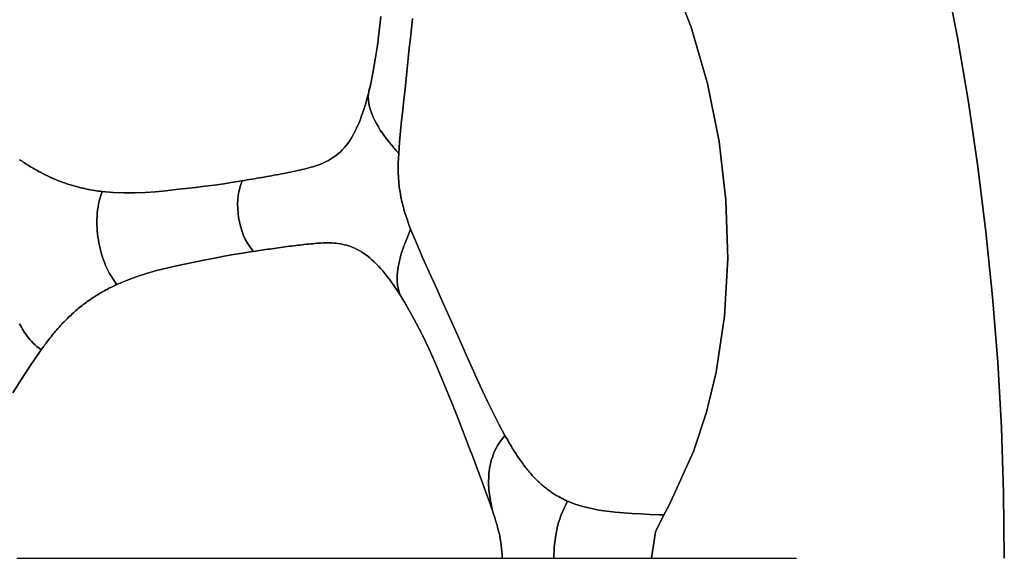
# Model space of a CAD drawing. Header units: centimetres. Extents: x -49.6 to 49.6, y -49.6 to 49.6.
# Tile 59 of 61: x 32.9 to 49.6, y 0 to 9.2. Entities that reach past the tile are written whole.
import ezdxf

# ---------------------------------------------------------------- set-up
doc = ezdxf.new("R2010")
doc.units = ezdxf.units.CM
doc.layers.get('0').update_dxf_attribs({"true_color": 0x5890e1})

msp = doc.modelspace()

# ---------------------------------------------------------------- linework, layer by layer
at = {"color": 16, "true_color": 0x870606}
for points in [[(46.05, 18.472, 0), (46.453, 17.434, 0), (46.832, 16.387, 0), (47.188, 15.332, 0), (47.52, 14.27, 0), (47.828, 13.2, 0), (48.113, 12.123, 0), (48.373, 11.041, 0), (48.608, 9.953, 0), (48.819, 8.859, 0), (49.006, 7.762, 0), (49.167, 6.66, 0), (49.305, 5.555, 0), (49.417, 4.448, 0), (49.504, 3.338, 0), (49.567, 2.226, 0), (49.604, 1.113, 0), (49.617, 0, 0)], [(39.554, 9.184, 0), (39.536, 9.015, 0), (39.519, 8.847, 0), (39.501, 8.677, 0), (39.484, 8.506, 0), (39.466, 8.334, 0), (39.447, 8.158, 0), (39.428, 7.982, 0), (39.409, 7.805, 0), (39.389, 7.627, 0), (39.37, 7.449, 0), (39.351, 7.267, 0), (39.333, 7.081, 0), (39.32, 6.888, 0), (39.316, 6.81, 0), (39.313, 6.729, 0), (39.312, 6.646, 0), (39.313, 6.562, 0), (39.317, 6.481, 0), (39.323, 6.399, 0), (39.331, 6.317, 0), (39.343, 6.233, 0), (39.358, 6.149, 0), (39.375, 6.068, 0), (39.395, 5.989, 0), (39.416, 5.911, 0), (39.441, 5.83, 0), (39.468, 5.752, 0), (39.495, 5.676, 0), (39.523, 5.602, 0), (39.627, 5.35, 0), (39.733, 5.109, 0), (39.84, 4.871, 0), (39.946, 4.637, 0), (40.049, 4.405, 0), (40.152, 4.175, 0), (40.253, 3.949, 0), (40.352, 3.724, 0), (40.45, 3.503, 0), (40.548, 3.284, 0), (40.645, 3.071, 0), (40.741, 2.862, 0), (40.837, 2.659, 0), (40.933, 2.462, 0), (41.029, 2.273, 0), (41.126, 2.092, 0), (41.142, 2.064, 0), (41.157, 2.036, 0), (41.173, 2.009, 0), (41.189, 1.982, 0), (41.204, 1.955, 0), (41.22, 1.928, 0), (41.236, 1.902, 0), (41.252, 1.876, 0), (41.267, 1.85, 0), (41.283, 1.825, 0), (41.299, 1.799, 0), (41.315, 1.775, 0), (41.331, 1.75, 0), (41.347, 1.726, 0), (41.363, 1.703, 0), (41.379, 1.68, 0), (41.395, 1.657, 0), (41.411, 1.634, 0), (41.428, 1.612, 0), (41.444, 1.59, 0), (41.46, 1.569, 0), (41.477, 1.548, 0), (41.493, 1.527, 0), (41.509, 1.507, 0), (41.526, 1.487, 0), (41.542, 1.467, 0), (41.559, 1.448, 0), (41.575, 1.429, 0), (41.592, 1.411, 0), (41.608, 1.393, 0), (41.625, 1.376, 0), (41.641, 1.358, 0), (41.658, 1.341, 0), (41.675, 1.325, 0), (41.692, 1.308, 0), (41.708, 1.293, 0), (41.725, 1.277, 0), (41.742, 1.262, 0), (41.759, 1.247, 0), (41.776, 1.233, 0), (41.793, 1.218, 0), (41.81, 1.204, 0), (41.827, 1.191, 0), (41.844, 1.177, 0), (41.861, 1.164, 0), (41.879, 1.152, 0), (41.896, 1.14, 0), (41.913, 1.128, 0), (41.93, 1.116, 0), (41.948, 1.104, 0), (41.965, 1.093, 0), (41.982, 1.082, 0), (42, 1.071, 0), (42.017, 1.061, 0), (42.035, 1.051, 0), (42.052, 1.041, 0), (42.07, 1.032, 0), (42.087, 1.022, 0), (42.105, 1.013, 0), (42.123, 1.004, 0), (42.14, 0.996, 0), (42.158, 0.987, 0), (42.176, 0.979, 0), (42.193, 0.971, 0), (42.322, 0.92, 0), (42.453, 0.879, 0), (42.722, 0.82, 0), (43, 0.785, 0), (43.288, 0.764, 0), (43.438, 0.756, 0), (43.588, 0.748, 0), (43.742, 0.742, 0), (43.821, 0.739, 0), (43.826, 0.738, 0), (43.913, 0.894, 0), (44.332, 1.816, 0), (44.552, 2.485, 0), (44.717, 3.169, 0), (44.86, 4.117, 0), (44.915, 5.097, 0), (44.884, 6.094, 0), (44.768, 7.092, 0), (44.57, 8.077, 0), (44.292, 9.035, 0), (43.936, 9.949, 0)], [(43.936, 9.949, 0), (44.292, 9.035, 0), (44.57, 8.077, 0), (44.768, 7.092, 0), (44.884, 6.094, 0), (44.915, 5.097, 0), (44.86, 4.117, 0), (44.717, 3.169, 0), (44.552, 2.485, 0), (44.332, 1.816, 0), (43.913, 0.894, 0), (43.826, 0.738, 0), (43.686, 0.449, 0), (43.617, 0, 0), (43.876, 0, 0), (44.215, 0, 0), (44.618, 0, 0), (45.072, 0, 0), (46.081, 0, 0)], [(49.617, 0, 0), (49.604, 1.113, 0), (49.567, 2.226, 0), (49.504, 3.338, 0), (49.417, 4.448, 0), (49.305, 5.555, 0), (49.167, 6.66, 0), (49.006, 7.762, 0), (48.819, 8.859, 0), (48.608, 9.953, 0)], [(32.875, 6.782, 0), (32.896, 6.768, 0), (32.917, 6.754, 0), (32.938, 6.74, 0), (32.958, 6.727, 0), (32.979, 6.713, 0), (33, 6.7, 0), (33.021, 6.687, 0), (33.042, 6.674, 0), (33.063, 6.661, 0), (33.083, 6.649, 0), (33.104, 6.637, 0), (33.125, 6.625, 0), (33.145, 6.613, 0), (33.166, 6.601, 0), (33.187, 6.59, 0), (33.207, 6.578, 0), (33.228, 6.567, 0), (33.249, 6.556, 0), (33.269, 6.546, 0), (33.29, 6.535, 0), (33.311, 6.525, 0), (33.331, 6.515, 0), (33.352, 6.505, 0), (33.373, 6.495, 0), (33.393, 6.486, 0), (33.413, 6.476, 0), (33.434, 6.467, 0), (33.454, 6.458, 0), (33.475, 6.45, 0), (33.495, 6.441, 0), (33.515, 6.433, 0), (33.536, 6.425, 0), (33.556, 6.417, 0), (33.576, 6.409, 0), (33.596, 6.402, 0), (33.617, 6.394, 0), (33.637, 6.387, 0), (33.657, 6.38, 0), (33.677, 6.373, 0), (33.697, 6.367, 0), (33.717, 6.36, 0), (33.738, 6.354, 0), (33.758, 6.348, 0), (33.778, 6.342, 0), (33.798, 6.336, 0), (33.818, 6.33, 0), (33.838, 6.325, 0), (33.858, 6.319, 0), (33.877, 6.314, 0), (33.897, 6.309, 0), (33.917, 6.304, 0), (33.937, 6.3, 0), (33.957, 6.295, 0), (33.976, 6.291, 0), (33.996, 6.286, 0), (34.016, 6.282, 0), (34.049, 6.276, 0), (34.082, 6.27, 0), (34.115, 6.264, 0), (34.147, 6.259, 0), (34.18, 6.254, 0), (34.213, 6.249, 0), (34.245, 6.245, 0), (34.277, 6.241, 0), (34.466, 6.224, 0), (34.651, 6.217, 0), (34.832, 6.217, 0), (35.011, 6.225, 0), (35.186, 6.237, 0), (35.359, 6.253, 0), (35.529, 6.272, 0), (35.697, 6.291, 0), (35.863, 6.311, 0), (36.026, 6.33, 0), (36.188, 6.351, 0), (36.347, 6.373, 0), (36.504, 6.397, 0), (36.659, 6.422, 0), (36.701, 6.429, 0), (36.744, 6.437, 0), (36.786, 6.444, 0), (36.828, 6.451, 0), (36.87, 6.458, 0), (36.911, 6.466, 0), (36.953, 6.473, 0), (36.994, 6.48, 0), (37.035, 6.487, 0), (37.076, 6.495, 0), (37.118, 6.502, 0), (37.158, 6.509, 0), (37.199, 6.517, 0), (37.24, 6.524, 0), (37.28, 6.532, 0), (37.32, 6.54, 0), (37.36, 6.547, 0), (37.4, 6.555, 0), (37.44, 6.563, 0), (37.48, 6.571, 0), (37.519, 6.579, 0), (37.559, 6.587, 0), (37.598, 6.596, 0), (37.637, 6.604, 0), (37.676, 6.613, 0), (37.715, 6.622, 0), (37.754, 6.632, 0), (37.792, 6.642, 0), (37.83, 6.652, 0), (37.868, 6.663, 0), (37.906, 6.675, 0), (37.943, 6.688, 0), (37.98, 6.702, 0), (38.017, 6.717, 0), (38.054, 6.733, 0), (38.09, 6.75, 0), (38.125, 6.769, 0), (38.161, 6.789, 0), (38.195, 6.811, 0), (38.229, 6.835, 0), (38.264, 6.861, 0), (38.297, 6.888, 0), (38.33, 6.918, 0), (38.362, 6.95, 0), (38.393, 6.984, 0), (38.424, 7.02, 0), (38.453, 7.058, 0), (38.482, 7.099, 0), (38.511, 7.144, 0), (38.539, 7.191, 0), (38.566, 7.24, 0), (38.591, 7.291, 0), (38.616, 7.344, 0), (38.64, 7.398, 0), (38.663, 7.455, 0), (38.685, 7.513, 0), (38.707, 7.575, 0), (38.728, 7.638, 0), (38.749, 7.702, 0), (38.768, 7.768, 0), (38.787, 7.836, 0), (38.805, 7.906, 0), (38.823, 7.976, 0), (38.839, 8.048, 0), (38.883, 8.255, 0), (38.923, 8.486, 0), (38.958, 8.722, 0), (38.989, 8.968, 0), (39.016, 9.22, 0)], [(39.016, 9.22, 0), (38.989, 8.968, 0), (38.958, 8.722, 0), (38.923, 8.486, 0), (38.883, 8.255, 0), (38.839, 8.048, 0), (38.815, 7.952, 0), (38.807, 7.902, 0), (38.804, 7.85, 0), (38.806, 7.795, 0), (38.813, 7.738, 0), (38.825, 7.681, 0), (38.842, 7.623, 0), (38.862, 7.565, 0), (38.886, 7.508, 0), (38.914, 7.451, 0), (38.943, 7.395, 0), (38.975, 7.34, 0), (39.008, 7.286, 0), (39.044, 7.233, 0), (39.08, 7.182, 0), (39.118, 7.131, 0), (39.158, 7.081, 0), (39.198, 7.032, 0), (39.238, 6.984, 0), (39.279, 6.936, 0), (39.32, 6.888, 0), (39.333, 7.081, 0), (39.351, 7.267, 0), (39.37, 7.449, 0), (39.389, 7.627, 0), (39.409, 7.805, 0), (39.428, 7.982, 0), (39.447, 8.158, 0), (39.466, 8.334, 0), (39.484, 8.506, 0), (39.501, 8.677, 0), (39.519, 8.847, 0), (39.536, 9.015, 0), (39.554, 9.184, 0)], [(32.875, 3.992, 0), (32.89, 3.962, 0), (32.906, 3.932, 0), (32.923, 3.901, 0), (32.941, 3.871, 0), (32.96, 3.841, 0), (32.981, 3.811, 0), (33.003, 3.781, 0), (33.026, 3.751, 0), (33.051, 3.722, 0), (33.078, 3.692, 0), (33.106, 3.663, 0), (33.137, 3.634, 0), (33.17, 3.605, 0), (33.205, 3.576, 0), (33.24, 3.547, 0), (33.254, 3.566, 0), (33.268, 3.585, 0), (33.282, 3.604, 0), (33.296, 3.623, 0), (33.31, 3.642, 0), (33.324, 3.66, 0), (33.338, 3.679, 0), (33.352, 3.697, 0), (33.371, 3.722, 0), (33.39, 3.746, 0), (33.41, 3.771, 0), (33.429, 3.795, 0), (33.448, 3.818, 0), (33.468, 3.842, 0), (33.488, 3.865, 0), (33.507, 3.888, 0), (33.527, 3.911, 0), (33.547, 3.933, 0), (33.567, 3.955, 0), (33.587, 3.976, 0), (33.607, 3.998, 0), (33.627, 4.019, 0), (33.647, 4.04, 0), (33.667, 4.06, 0), (33.687, 4.08, 0), (33.708, 4.1, 0), (33.728, 4.12, 0), (33.749, 4.139, 0), (33.769, 4.158, 0), (33.79, 4.177, 0), (33.811, 4.196, 0), (33.832, 4.214, 0), (33.853, 4.232, 0), (33.873, 4.249, 0), (33.894, 4.266, 0), (33.915, 4.283, 0), (33.936, 4.299, 0), (33.957, 4.316, 0), (33.978, 4.332, 0), (33.999, 4.348, 0), (34.02, 4.363, 0), (34.041, 4.378, 0), (34.063, 4.393, 0), (34.084, 4.408, 0), (34.105, 4.422, 0), (34.127, 4.436, 0), (34.148, 4.45, 0), (34.169, 4.464, 0), (34.191, 4.478, 0), (34.212, 4.491, 0), (34.234, 4.504, 0), (34.255, 4.516, 0), (34.276, 4.529, 0), (34.298, 4.541, 0), (34.319, 4.553, 0), (34.341, 4.565, 0), (34.362, 4.576, 0), (34.384, 4.588, 0), (34.406, 4.599, 0), (34.427, 4.61, 0), (34.449, 4.621, 0), (34.47, 4.631, 0), (34.492, 4.641, 0), (34.514, 4.652, 0), (34.528, 4.658, 0), (34.495, 4.704, 0), (34.464, 4.748, 0), (34.435, 4.794, 0), (34.405, 4.843, 0), (34.38, 4.889, 0), (34.357, 4.935, 0), (34.336, 4.983, 0), (34.316, 5.032, 0), (34.299, 5.078, 0), (34.283, 5.126, 0), (34.268, 5.174, 0), (34.255, 5.223, 0), (34.243, 5.272, 0), (34.232, 5.321, 0), (34.222, 5.37, 0), (34.214, 5.42, 0), (34.207, 5.469, 0), (34.201, 5.519, 0), (34.196, 5.569, 0), (34.192, 5.62, 0), (34.19, 5.67, 0), (34.189, 5.72, 0), (34.189, 5.77, 0), (34.191, 5.82, 0), (34.195, 5.872, 0), (34.2, 5.924, 0), (34.208, 5.976, 0), (34.217, 6.027, 0), (34.23, 6.083, 0), (34.244, 6.135, 0), (34.26, 6.187, 0), (34.277, 6.241, 0), (34.245, 6.245, 0), (34.213, 6.249, 0), (34.18, 6.254, 0), (34.147, 6.259, 0), (34.115, 6.264, 0), (34.082, 6.27, 0), (34.049, 6.276, 0), (34.016, 6.282, 0), (33.996, 6.286, 0), (33.976, 6.291, 0), (33.957, 6.295, 0), (33.937, 6.3, 0), (33.917, 6.304, 0), (33.897, 6.309, 0), (33.877, 6.314, 0), (33.858, 6.319, 0), (33.838, 6.325, 0), (33.818, 6.33, 0), (33.798, 6.336, 0), (33.778, 6.342, 0), (33.758, 6.348, 0), (33.738, 6.354, 0), (33.717, 6.36, 0), (33.697, 6.367, 0), (33.677, 6.373, 0), (33.657, 6.38, 0), (33.637, 6.387, 0), (33.617, 6.394, 0), (33.596, 6.402, 0), (33.576, 6.409, 0), (33.556, 6.417, 0), (33.536, 6.425, 0), (33.515, 6.433, 0), (33.495, 6.441, 0), (33.475, 6.45, 0), (33.454, 6.458, 0), (33.434, 6.467, 0), (33.413, 6.476, 0), (33.393, 6.486, 0), (33.373, 6.495, 0), (33.352, 6.505, 0), (33.331, 6.515, 0), (33.311, 6.525, 0), (33.29, 6.535, 0), (33.269, 6.546, 0), (33.249, 6.556, 0), (33.228, 6.567, 0), (33.207, 6.578, 0), (33.187, 6.59, 0), (33.166, 6.601, 0), (33.145, 6.613, 0), (33.125, 6.625, 0), (33.104, 6.637, 0), (33.083, 6.649, 0), (33.063, 6.661, 0), (33.042, 6.674, 0), (33.021, 6.687, 0), (33, 6.7, 0), (32.979, 6.713, 0), (32.958, 6.727, 0), (32.938, 6.74, 0), (32.917, 6.754, 0), (32.896, 6.768, 0), (32.875, 6.782, 0)], [(32.83, 0, 0), (33.339, 0, 0), (33.836, 0, 0), (34.319, 0, 0), (34.786, 0, 0), (35.236, 0, 0), (35.454, 0, 0), (35.667, 0, 0), (35.874, 0, 0), (36.076, 0, 0), (36.464, 0, 0), (36.65, 0, 0), (36.833, 0, 0), (37.184, 0, 0), (37.522, 0, 0), (37.849, 0, 0), (38.01, 0, 0), (38.169, 0, 0), (38.482, 0, 0), (38.794, 0, 0), (39.099, 0, 0), (39.395, 0, 0), (39.537, 0, 0), (39.676, 0, 0), (39.81, 0, 0), (39.938, 0, 0), (40.174, 0, 0), (40.376, 0, 0), (40.459, 0, 0), (40.532, 0, 0), (40.645, 0, 0), (40.725, 0, 0), (40.784, 0, 0), (40.835, 0, 0), (40.864, 0, 0), (40.895, 0, 0), (40.932, 0, 0), (40.975, 0, 0), (41.024, 0, 0), (41.078, 0, 0), (41.078, 0.057, 0), (41.075, 0.112, 0), (41.07, 0.167, 0), (41.064, 0.221, 0), (41.056, 0.275, 0), (41.047, 0.329, 0), (41.037, 0.38, 0), (41.026, 0.43, 0), (41.013, 0.481, 0), (41.001, 0.531, 0), (40.987, 0.579, 0), (40.974, 0.627, 0), (40.959, 0.674, 0), (40.944, 0.722, 0), (40.929, 0.768, 0), (40.914, 0.814, 0), (40.86, 0.973, 0), (40.804, 1.128, 0), (40.747, 1.282, 0), (40.689, 1.436, 0), (40.631, 1.589, 0), (40.573, 1.743, 0), (40.514, 1.898, 0), (40.454, 2.052, 0), (40.395, 2.207, 0), (40.335, 2.362, 0), (40.213, 2.671, 0), (40.089, 2.974, 0), (39.962, 3.274, 0), (39.836, 3.557, 0), (39.706, 3.828, 0), (39.573, 4.086, 0), (39.437, 4.329, 0), (39.425, 4.351, 0), (39.393, 4.402, 0), (39.362, 4.453, 0), (39.33, 4.504, 0), (39.298, 4.553, 0), (39.263, 4.605, 0), (39.228, 4.656, 0), (39.192, 4.706, 0), (39.156, 4.755, 0), (39.121, 4.801, 0), (39.085, 4.846, 0), (39.049, 4.889, 0), (39.013, 4.93, 0), (38.977, 4.97, 0), (38.94, 5.008, 0), (38.903, 5.045, 0), (38.866, 5.079, 0), (38.83, 5.111, 0), (38.794, 5.14, 0), (38.758, 5.167, 0), (38.722, 5.192, 0), (38.686, 5.216, 0), (38.65, 5.237, 0), (38.613, 5.256, 0), (38.576, 5.274, 0), (38.54, 5.29, 0), (38.504, 5.303, 0), (38.468, 5.316, 0), (38.432, 5.326, 0), (38.396, 5.336, 0), (38.36, 5.343, 0), (38.324, 5.35, 0), (38.288, 5.355, 0), (38.252, 5.36, 0), (38.217, 5.363, 0), (38.181, 5.365, 0), (38.145, 5.366, 0), (38.11, 5.367, 0), (38.074, 5.366, 0), (38.038, 5.365, 0), (38.002, 5.364, 0), (37.967, 5.362, 0), (37.931, 5.359, 0), (37.895, 5.356, 0), (37.859, 5.353, 0), (37.824, 5.35, 0), (37.788, 5.346, 0), (37.752, 5.342, 0), (37.715, 5.338, 0), (37.679, 5.334, 0), (37.643, 5.33, 0), (37.607, 5.326, 0), (37.571, 5.321, 0), (37.534, 5.317, 0), (37.498, 5.312, 0), (37.461, 5.308, 0), (37.424, 5.303, 0), (37.387, 5.298, 0), (37.35, 5.293, 0), (37.313, 5.288, 0), (37.276, 5.283, 0), (37.239, 5.278, 0), (37.202, 5.272, 0), (37.164, 5.267, 0), (37.127, 5.262, 0), (37.093, 5.257, 0), (37.058, 5.252, 0), (37.023, 5.247, 0), (36.989, 5.242, 0), (36.954, 5.237, 0), (36.919, 5.232, 0), (36.884, 5.227, 0), (36.849, 5.222, 0), (36.823, 5.218, 0), (36.668, 5.194, 0), (36.512, 5.168, 0), (36.355, 5.139, 0), (36.195, 5.109, 0), (36.034, 5.077, 0), (35.871, 5.045, 0), (35.707, 5.011, 0), (35.54, 4.976, 0), (35.371, 4.938, 0), (35.201, 4.895, 0), (35.03, 4.847, 0), (34.858, 4.791, 0), (34.693, 4.729, 0), (34.528, 4.658, 0), (34.514, 4.652, 0), (34.492, 4.641, 0), (34.47, 4.631, 0), (34.449, 4.621, 0), (34.427, 4.61, 0), (34.406, 4.599, 0), (34.384, 4.588, 0), (34.362, 4.576, 0), (34.341, 4.565, 0), (34.319, 4.553, 0), (34.298, 4.541, 0), (34.276, 4.529, 0), (34.255, 4.516, 0), (34.234, 4.504, 0), (34.212, 4.491, 0), (34.191, 4.478, 0), (34.169, 4.464, 0), (34.148, 4.45, 0), (34.127, 4.436, 0), (34.105, 4.422, 0), (34.084, 4.408, 0), (34.063, 4.393, 0), (34.041, 4.378, 0), (34.02, 4.363, 0), (33.999, 4.348, 0), (33.978, 4.332, 0), (33.957, 4.316, 0), (33.936, 4.299, 0), (33.915, 4.283, 0), (33.894, 4.266, 0), (33.873, 4.249, 0), (33.853, 4.232, 0), (33.832, 4.214, 0), (33.811, 4.196, 0), (33.79, 4.177, 0), (33.769, 4.158, 0), (33.749, 4.139, 0), (33.728, 4.12, 0), (33.708, 4.1, 0), (33.687, 4.08, 0), (33.667, 4.06, 0), (33.647, 4.04, 0), (33.627, 4.019, 0), (33.607, 3.998, 0), (33.587, 3.976, 0), (33.567, 3.955, 0), (33.547, 3.933, 0), (33.527, 3.911, 0), (33.507, 3.888, 0), (33.488, 3.865, 0), (33.468, 3.842, 0), (33.448, 3.818, 0), (33.429, 3.795, 0), (33.41, 3.771, 0), (33.39, 3.746, 0), (33.371, 3.722, 0), (33.352, 3.697, 0), (33.338, 3.679, 0), (33.324, 3.66, 0), (33.31, 3.642, 0), (33.296, 3.623, 0), (33.282, 3.604, 0), (33.268, 3.585, 0), (33.254, 3.566, 0), (33.24, 3.547, 0), (33.2, 3.491, 0), (33.052, 3.273, 0), (32.906, 3.047, 0), (32.761, 2.813, 0)], [(32.761, 2.813, 0), (32.906, 3.047, 0), (33.052, 3.273, 0), (33.2, 3.491, 0), (33.24, 3.547, 0), (33.205, 3.576, 0), (33.17, 3.605, 0), (33.137, 3.634, 0), (33.106, 3.663, 0), (33.078, 3.692, 0), (33.051, 3.722, 0), (33.026, 3.751, 0), (33.003, 3.781, 0), (32.981, 3.811, 0), (32.96, 3.841, 0), (32.941, 3.871, 0), (32.923, 3.901, 0), (32.906, 3.932, 0), (32.89, 3.962, 0), (32.875, 3.992, 0)]]:
    msp.add_polyline3d(points, dxfattribs=at)
for points in [[(39.313, 4.954, 0), (39.328, 5.035, 0), (39.347, 5.115, 0), (39.369, 5.195, 0), (39.395, 5.274, 0), (39.424, 5.356, 0), (39.456, 5.438, 0), (39.49, 5.521, 0), (39.523, 5.602, 0), (39.495, 5.676, 0), (39.468, 5.752, 0), (39.441, 5.83, 0), (39.416, 5.911, 0), (39.395, 5.989, 0), (39.375, 6.068, 0), (39.358, 6.149, 0), (39.343, 6.233, 0), (39.331, 6.317, 0), (39.323, 6.399, 0), (39.317, 6.481, 0), (39.313, 6.562, 0), (39.312, 6.646, 0), (39.313, 6.729, 0), (39.316, 6.81, 0), (39.32, 6.888, 0), (39.279, 6.936, 0), (39.238, 6.984, 0), (39.198, 7.032, 0), (39.158, 7.081, 0), (39.118, 7.131, 0), (39.08, 7.182, 0), (39.044, 7.233, 0), (39.008, 7.286, 0), (38.975, 7.34, 0), (38.943, 7.395, 0), (38.914, 7.451, 0), (38.886, 7.508, 0), (38.862, 7.565, 0), (38.842, 7.623, 0), (38.825, 7.681, 0), (38.813, 7.738, 0), (38.806, 7.795, 0), (38.804, 7.85, 0), (38.807, 7.902, 0), (38.815, 7.952, 0), (38.839, 8.048, 0), (38.823, 7.976, 0), (38.805, 7.906, 0), (38.787, 7.836, 0), (38.768, 7.768, 0), (38.749, 7.702, 0), (38.728, 7.638, 0), (38.707, 7.575, 0), (38.685, 7.513, 0), (38.663, 7.455, 0), (38.64, 7.398, 0), (38.616, 7.344, 0), (38.591, 7.291, 0), (38.566, 7.24, 0), (38.539, 7.191, 0), (38.511, 7.144, 0), (38.482, 7.099, 0), (38.453, 7.058, 0), (38.424, 7.02, 0), (38.393, 6.984, 0), (38.362, 6.95, 0), (38.33, 6.918, 0), (38.297, 6.888, 0), (38.264, 6.861, 0), (38.229, 6.835, 0), (38.195, 6.811, 0), (38.161, 6.789, 0), (38.125, 6.769, 0), (38.09, 6.75, 0), (38.054, 6.733, 0), (38.017, 6.717, 0), (37.98, 6.702, 0), (37.943, 6.688, 0), (37.906, 6.675, 0), (37.868, 6.663, 0), (37.83, 6.652, 0), (37.792, 6.642, 0), (37.754, 6.632, 0), (37.715, 6.622, 0), (37.676, 6.613, 0), (37.637, 6.604, 0), (37.598, 6.596, 0), (37.559, 6.587, 0), (37.519, 6.579, 0), (37.48, 6.571, 0), (37.44, 6.563, 0), (37.4, 6.555, 0), (37.36, 6.547, 0), (37.32, 6.54, 0), (37.28, 6.532, 0), (37.24, 6.524, 0), (37.199, 6.517, 0), (37.158, 6.509, 0), (37.118, 6.502, 0), (37.076, 6.495, 0), (37.035, 6.487, 0), (36.994, 6.48, 0), (36.953, 6.473, 0), (36.911, 6.466, 0), (36.87, 6.458, 0), (36.828, 6.451, 0), (36.786, 6.444, 0), (36.744, 6.437, 0), (36.701, 6.429, 0), (36.659, 6.422, 0), (36.629, 6.34, 0), (36.606, 6.259, 0), (36.592, 6.18, 0), (36.584, 6.102, 0), (36.581, 6.024, 0), (36.583, 5.948, 0), (36.589, 5.872, 0), (36.599, 5.797, 0), (36.613, 5.723, 0), (36.631, 5.649, 0), (36.652, 5.576, 0), (36.678, 5.503, 0), (36.71, 5.431, 0), (36.749, 5.361, 0), (36.796, 5.291, 0), (36.849, 5.222, 0), (36.884, 5.227, 0), (36.919, 5.232, 0), (36.954, 5.237, 0), (36.989, 5.242, 0), (37.023, 5.247, 0), (37.058, 5.252, 0), (37.093, 5.257, 0), (37.127, 5.262, 0), (37.164, 5.267, 0), (37.202, 5.272, 0), (37.239, 5.278, 0), (37.276, 5.283, 0), (37.313, 5.288, 0), (37.35, 5.293, 0), (37.387, 5.298, 0), (37.424, 5.303, 0), (37.461, 5.308, 0), (37.498, 5.312, 0), (37.534, 5.317, 0), (37.571, 5.321, 0), (37.607, 5.326, 0), (37.643, 5.33, 0), (37.679, 5.334, 0), (37.715, 5.338, 0), (37.752, 5.342, 0), (37.788, 5.346, 0), (37.824, 5.35, 0), (37.859, 5.353, 0), (37.895, 5.356, 0), (37.931, 5.359, 0), (37.967, 5.362, 0), (38.002, 5.364, 0), (38.038, 5.365, 0), (38.074, 5.366, 0), (38.11, 5.367, 0), (38.145, 5.366, 0), (38.181, 5.365, 0), (38.217, 5.363, 0), (38.252, 5.36, 0), (38.288, 5.355, 0), (38.324, 5.35, 0), (38.36, 5.343, 0), (38.396, 5.336, 0), (38.432, 5.326, 0), (38.468, 5.316, 0), (38.504, 5.303, 0), (38.54, 5.29, 0), (38.576, 5.274, 0), (38.613, 5.256, 0), (38.65, 5.237, 0), (38.686, 5.216, 0), (38.722, 5.192, 0), (38.758, 5.167, 0), (38.794, 5.14, 0), (38.83, 5.111, 0), (38.866, 5.079, 0), (38.903, 5.045, 0), (38.94, 5.008, 0), (38.977, 4.97, 0), (39.013, 4.93, 0), (39.049, 4.889, 0), (39.085, 4.846, 0), (39.121, 4.801, 0), (39.156, 4.755, 0), (39.192, 4.706, 0), (39.228, 4.656, 0), (39.263, 4.605, 0), (39.298, 4.553, 0), (39.33, 4.504, 0), (39.362, 4.453, 0), (39.393, 4.402, 0), (39.425, 4.351, 0), (39.38, 4.421, 0), (39.342, 4.495, 0), (39.318, 4.568, 0), (39.302, 4.645, 0), (39.296, 4.72, 0), (39.296, 4.798, 0), (39.302, 4.876, 0)], [(36.823, 5.218, 0), (36.849, 5.222, 0), (36.796, 5.291, 0), (36.749, 5.361, 0), (36.71, 5.431, 0), (36.678, 5.503, 0), (36.652, 5.576, 0), (36.631, 5.649, 0), (36.613, 5.723, 0), (36.599, 5.797, 0), (36.589, 5.872, 0), (36.583, 5.948, 0), (36.581, 6.024, 0), (36.584, 6.102, 0), (36.592, 6.18, 0), (36.606, 6.259, 0), (36.629, 6.34, 0), (36.659, 6.422, 0), (36.504, 6.397, 0), (36.347, 6.373, 0), (36.188, 6.351, 0), (36.026, 6.33, 0), (35.863, 6.311, 0), (35.697, 6.291, 0), (35.529, 6.272, 0), (35.359, 6.253, 0), (35.186, 6.237, 0), (35.011, 6.225, 0), (34.832, 6.217, 0), (34.651, 6.217, 0), (34.466, 6.224, 0), (34.277, 6.241, 0), (34.26, 6.187, 0), (34.244, 6.135, 0), (34.23, 6.083, 0), (34.217, 6.027, 0), (34.208, 5.976, 0), (34.2, 5.924, 0), (34.195, 5.872, 0), (34.191, 5.82, 0), (34.189, 5.77, 0), (34.189, 5.72, 0), (34.19, 5.67, 0), (34.192, 5.62, 0), (34.196, 5.569, 0), (34.201, 5.519, 0), (34.207, 5.469, 0), (34.214, 5.42, 0), (34.222, 5.37, 0), (34.232, 5.321, 0), (34.243, 5.272, 0), (34.255, 5.223, 0), (34.268, 5.174, 0), (34.283, 5.126, 0), (34.299, 5.078, 0), (34.316, 5.032, 0), (34.336, 4.983, 0), (34.357, 4.935, 0), (34.38, 4.889, 0), (34.405, 4.843, 0), (34.435, 4.794, 0), (34.464, 4.748, 0), (34.495, 4.704, 0), (34.528, 4.658, 0), (34.693, 4.729, 0), (34.858, 4.791, 0), (35.03, 4.847, 0), (35.201, 4.895, 0), (35.371, 4.938, 0), (35.54, 4.976, 0), (35.707, 5.011, 0), (35.871, 5.045, 0), (36.034, 5.077, 0), (36.195, 5.109, 0), (36.355, 5.139, 0), (36.512, 5.168, 0), (36.668, 5.194, 0)], [(39.627, 5.35, 0), (39.523, 5.602, 0), (39.49, 5.521, 0), (39.456, 5.438, 0), (39.424, 5.356, 0), (39.395, 5.274, 0), (39.369, 5.195, 0), (39.347, 5.115, 0), (39.328, 5.035, 0), (39.313, 4.954, 0), (39.302, 4.876, 0), (39.296, 4.798, 0), (39.296, 4.72, 0), (39.302, 4.645, 0), (39.318, 4.568, 0), (39.342, 4.495, 0), (39.38, 4.421, 0), (39.425, 4.351, 0), (39.437, 4.329, 0), (39.573, 4.086, 0), (39.706, 3.828, 0), (39.836, 3.557, 0), (39.962, 3.274, 0), (40.089, 2.974, 0), (40.213, 2.671, 0), (40.335, 2.362, 0), (40.395, 2.207, 0), (40.454, 2.052, 0), (40.514, 1.898, 0), (40.573, 1.743, 0), (40.631, 1.589, 0), (40.689, 1.436, 0), (40.747, 1.282, 0), (40.804, 1.128, 0), (40.86, 0.973, 0), (40.914, 0.814, 0), (40.906, 0.853, 0), (40.898, 0.893, 0), (40.89, 0.932, 0), (40.882, 0.971, 0), (40.875, 1.01, 0), (40.869, 1.05, 0), (40.863, 1.089, 0), (40.858, 1.128, 0), (40.854, 1.167, 0), (40.851, 1.207, 0), (40.849, 1.246, 0), (40.849, 1.286, 0), (40.849, 1.325, 0), (40.85, 1.364, 0), (40.852, 1.404, 0), (40.855, 1.444, 0), (40.859, 1.483, 0), (40.865, 1.523, 0), (40.872, 1.563, 0), (40.88, 1.603, 0), (40.889, 1.643, 0), (40.9, 1.683, 0), (40.913, 1.723, 0), (40.927, 1.763, 0), (40.944, 1.804, 0), (40.963, 1.845, 0), (40.984, 1.885, 0), (41.007, 1.926, 0), (41.034, 1.968, 0), (41.063, 2.009, 0), (41.094, 2.051, 0), (41.126, 2.092, 0), (41.029, 2.273, 0), (40.933, 2.462, 0), (40.837, 2.659, 0), (40.741, 2.862, 0), (40.645, 3.071, 0), (40.548, 3.284, 0), (40.45, 3.503, 0), (40.352, 3.724, 0), (40.253, 3.949, 0), (40.152, 4.175, 0), (40.049, 4.405, 0), (39.946, 4.637, 0), (39.84, 4.871, 0), (39.733, 5.109, 0)], [(41.334, 0, 0), (41.349, 0, 0), (41.364, 0, 0), (41.38, 0, 0), (41.396, 0, 0), (41.411, 0, 0), (41.428, 0, 0), (41.444, 0, 0), (41.461, 0, 0), (41.478, 0, 0), (41.495, 0, 0), (41.512, 0, 0), (41.53, 0, 0), (41.548, 0, 0), (41.566, 0, 0), (41.584, 0, 0), (41.602, 0, 0), (41.62, 0, 0), (41.638, 0, 0), (41.656, 0, 0), (41.675, 0, 0), (41.694, 0, 0), (41.712, 0, 0), (41.731, 0, 0), (41.75, 0, 0), (41.769, 0, 0), (41.787, 0, 0), (41.806, 0, 0), (41.825, 0, 0), (41.845, 0, 0), (41.864, 0, 0), (41.883, 0, 0), (41.902, 0, 0), (41.922, 0, 0), (41.94, 0, 0), (41.959, 0, 0), (41.96, 0.06, 0), (41.962, 0.121, 0), (41.966, 0.182, 0), (41.971, 0.243, 0), (41.978, 0.304, 0), (41.986, 0.365, 0), (41.996, 0.424, 0), (42.008, 0.484, 0), (42.022, 0.546, 0), (42.039, 0.607, 0), (42.058, 0.667, 0), (42.079, 0.727, 0), (42.106, 0.791, 0), (42.133, 0.851, 0), (42.162, 0.91, 0), (42.193, 0.971, 0), (42.176, 0.979, 0), (42.158, 0.987, 0), (42.14, 0.996, 0), (42.123, 1.004, 0), (42.105, 1.013, 0), (42.087, 1.022, 0), (42.07, 1.032, 0), (42.052, 1.041, 0), (42.035, 1.051, 0), (42.017, 1.061, 0), (42, 1.071, 0), (41.982, 1.082, 0), (41.965, 1.093, 0), (41.948, 1.104, 0), (41.93, 1.116, 0), (41.913, 1.128, 0), (41.896, 1.14, 0), (41.879, 1.152, 0), (41.861, 1.164, 0), (41.844, 1.177, 0), (41.827, 1.191, 0), (41.81, 1.204, 0), (41.793, 1.218, 0), (41.776, 1.233, 0), (41.759, 1.247, 0), (41.742, 1.262, 0), (41.725, 1.277, 0), (41.708, 1.293, 0), (41.692, 1.308, 0), (41.675, 1.325, 0), (41.658, 1.341, 0), (41.641, 1.358, 0), (41.625, 1.376, 0), (41.608, 1.393, 0), (41.592, 1.411, 0), (41.575, 1.429, 0), (41.559, 1.448, 0), (41.542, 1.467, 0), (41.526, 1.487, 0), (41.509, 1.507, 0), (41.493, 1.527, 0), (41.477, 1.548, 0), (41.46, 1.569, 0), (41.444, 1.59, 0), (41.428, 1.612, 0), (41.411, 1.634, 0), (41.395, 1.657, 0), (41.379, 1.68, 0), (41.363, 1.703, 0), (41.347, 1.726, 0), (41.331, 1.75, 0), (41.315, 1.775, 0), (41.299, 1.799, 0), (41.283, 1.825, 0), (41.267, 1.85, 0), (41.252, 1.876, 0), (41.236, 1.902, 0), (41.22, 1.928, 0), (41.204, 1.955, 0), (41.189, 1.982, 0), (41.173, 2.009, 0), (41.157, 2.036, 0), (41.142, 2.064, 0), (41.126, 2.092, 0), (41.094, 2.051, 0), (41.063, 2.009, 0), (41.034, 1.968, 0), (41.007, 1.926, 0), (40.984, 1.885, 0), (40.963, 1.845, 0), (40.944, 1.804, 0), (40.927, 1.763, 0), (40.913, 1.723, 0), (40.9, 1.683, 0), (40.889, 1.643, 0), (40.88, 1.603, 0), (40.872, 1.563, 0), (40.865, 1.523, 0), (40.859, 1.483, 0), (40.855, 1.444, 0), (40.852, 1.404, 0), (40.85, 1.364, 0), (40.849, 1.325, 0), (40.849, 1.286, 0), (40.849, 1.246, 0), (40.851, 1.207, 0), (40.854, 1.167, 0), (40.858, 1.128, 0), (40.863, 1.089, 0), (40.869, 1.05, 0), (40.875, 1.01, 0), (40.882, 0.971, 0), (40.89, 0.932, 0), (40.898, 0.893, 0), (40.906, 0.853, 0), (40.914, 0.814, 0), (40.929, 0.768, 0), (40.944, 0.722, 0), (40.959, 0.674, 0), (40.974, 0.627, 0), (40.987, 0.579, 0), (41.001, 0.531, 0), (41.013, 0.481, 0), (41.026, 0.43, 0), (41.037, 0.38, 0), (41.047, 0.329, 0), (41.056, 0.275, 0), (41.064, 0.221, 0), (41.07, 0.167, 0), (41.075, 0.112, 0), (41.078, 0.057, 0), (41.078, 0, 0), (41.087, 0, 0), (41.094, 0, 0), (41.1, 0, 0), (41.106, 0, 0), (41.111, 0, 0), (41.116, 0, 0), (41.122, 0, 0), (41.127, 0, 0), (41.133, 0, 0), (41.138, 0, 0), (41.145, 0, 0), (41.151, 0, 0), (41.158, 0, 0), (41.165, 0, 0), (41.173, 0, 0), (41.182, 0, 0), (41.191, 0, 0), (41.2, 0, 0), (41.21, 0, 0), (41.22, 0, 0), (41.231, 0, 0), (41.242, 0, 0), (41.254, 0, 0), (41.266, 0, 0), (41.279, 0, 0), (41.292, 0, 0), (41.306, 0, 0), (41.32, 0, 0)], [(43.351, 0, 0), (43.617, 0, 0), (43.686, 0.449, 0), (43.826, 0.738, 0), (43.821, 0.739, 0), (43.742, 0.742, 0), (43.588, 0.748, 0), (43.438, 0.756, 0), (43.288, 0.764, 0), (43, 0.785, 0), (42.722, 0.82, 0), (42.453, 0.879, 0), (42.322, 0.92, 0), (42.193, 0.971, 0), (42.162, 0.91, 0), (42.133, 0.851, 0), (42.106, 0.791, 0), (42.079, 0.727, 0), (42.058, 0.667, 0), (42.039, 0.607, 0), (42.022, 0.546, 0), (42.008, 0.484, 0), (41.996, 0.424, 0), (41.986, 0.365, 0), (41.978, 0.304, 0), (41.971, 0.243, 0), (41.966, 0.182, 0), (41.962, 0.121, 0), (41.96, 0.06, 0), (41.959, 0, 0), (42.248, 0, 0), (42.531, 0, 0), (42.809, 0, 0), (43.082, 0, 0)]]:
    msp.add_polyline3d(points, close=True, dxfattribs=at)

doc.saveas('drawing.dxf')
